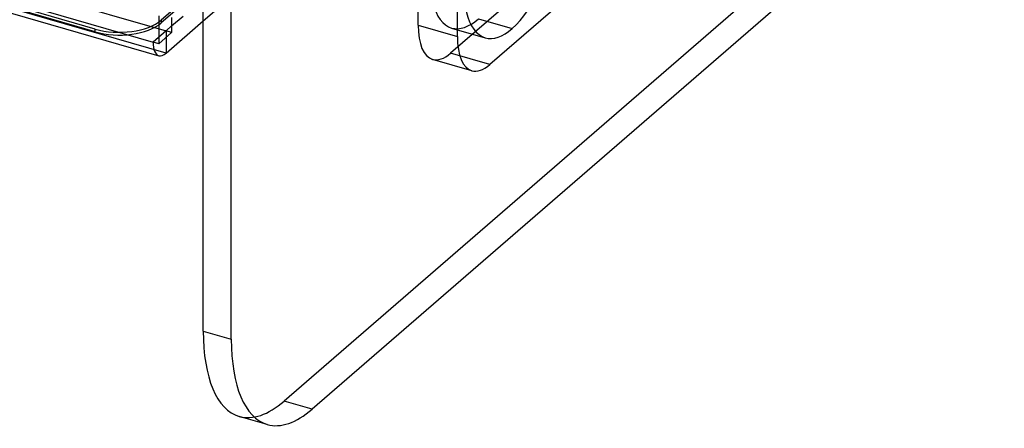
# Model space of a CAD drawing. Header units: millimetres. Extents: x -24 to 80, y -43 to 164.
# Tile 45 of 223: x 50 to 80, y -43 to -30. Entities that reach past the tile are written whole.
import ezdxf

# ---------------------------------------------------------------- set-up
doc = ezdxf.new("R2010")
doc.units = ezdxf.units.MM
doc.layers.add('MAIN-1', color=7, linetype='Continuous')
doc.layers.add('MAIN-2', color=7, linetype='Continuous')

msp = doc.modelspace()

# ---------------------------------------------------------------- linework, layer by layer
at = {"layer": 'MAIN-1'}
for p, q in [((55.274, -39.801), (55.274, 118.249)), ((56.14, -40.051), (56.14, 117.999)), ((-23.181, -8.666), (53.722, -30.866)), ((-23.003, -9.088), (53.9, -31.288)), ((80.04, -23.683), (58.64, -42.216)), ((53.895, -30.05), (53.895, -30.916)), ((54.295, -30.369), (54.65, -30.062)), ((54.295, -30.103), (54.295, -30.569)), ((54.122, -31.212), (55.274, -30.214)), ((54.295, -30.569), (53.895, -30.916)), ((54.122, -30.719), (54.122, -31.212)), ((53.895, -30.916), (53.722, -30.866)), ((55.274, -39.801), (56.14, -40.051)), ((57.254, -42.69), (56.388, -42.44))]:
    msp.add_line(p, q, dxfattribs=at)
for centre, major_axis, start_param, end_param in [((54.122, -30.519), (0.222, 0.769), 2.158799, 3.141599), ((54.122, -30.519), (0.222, 0.769), -3.141586, -2.55359), ((57.774, -37.636), (-1.387, -4.804), -0.982794, 0.000007), ((58.64, -37.886), (1.387, 4.804), 2.158799, 3.141599), ((58.64, -37.886), (1.387, 4.804), -3.141586, -2.55359)]:
    msp.add_ellipse(centre, major_axis=major_axis, ratio=0.433013, start_param=start_param, end_param=end_param, dxfattribs=at)
at = {"layer": 'MAIN-2'}
for p, q in [((-22.781, -8.319), (54.122, -30.519)), ((54.122, -31.212), (-22.781, -9.012)), ((51.927, -30.463), (-20.386, -9.588)), ((51.927, -30.55), (-20.386, -9.675)), ((61.918, -30.345), (61.918, -19.303)), ((55.274, -30.214), (65.322, -21.513)), ((62.476, -22.827), (53.976, -30.188)), ((62.476, -22.914), (53.976, -30.275)), ((79.174, -23.433), (57.774, -41.966)), ((70.631, -25.932), (64.131, -31.561)), ((66.043, -28.505), (62.918, -31.211)), ((63.131, -30.695), (63.131, -29.916)), ((53.976, -30.188), (53.976, -30.275)), ((54.122, -30.519), (54.295, -30.369)), ((61.918, -30.345), (63.131, -30.695)), ((62.953, -30.432), (63.992, -30.732)), ((63.785, -30.148), (64.824, -30.448)), ((51.927, -30.55), (51.927, -30.463)), ((54.122, -30.519), (53.722, -30.866)), ((54.122, -30.519), (54.122, -30.719)), ((54.295, -30.569), (54.122, -30.519)), ((64.131, -31.561), (62.918, -31.211)), ((63.576, -31.751), (62.364, -31.401)), ((58.64, -42.216), (57.774, -41.966))]:
    msp.add_line(p, q, dxfattribs=at)
for centre, major_axis, ratio, start_param, end_param in [((63.785, -27.55), (-0.832, -2.882), 0.433013, -2.55359, 0.000007), ((64.824, -27.85), (0.832, 2.882), 0.433013, 0.588003, 3.141599), ((64.824, -27.85), (0.832, 2.882), 0.433013, -2.55359, 0.000007), ((52.677, -29.813), (-1.5, 0), 0.5, 1.047198, 2.617994), ((52.677, -29.9), (1.5, 0), 0.5, -2.094395, -0.523599), ((62.918, -29.479), (-0.555, -1.922), 0.433013, -0.982794, 0.000007), ((63.785, -27.55), (-0.832, -2.882), 0.433013, 0.000007, 0.588003), ((64.131, -29.829), (0.555, 1.922), 0.433013, 2.158799, 3.141599), ((64.824, -27.85), (0.832, 2.882), 0.433013, -3.141586, -2.55359), ((62.918, -29.479), (-0.555, -1.922), 0.433013, 0.000007, 0.588003), ((64.131, -29.829), (0.555, 1.922), 0.433013, -3.141586, -2.55359), ((57.774, -37.636), (-1.387, -4.804), 0.433013, 0.000007, 0.588003)]:
    msp.add_ellipse(centre, major_axis=major_axis, ratio=ratio, start_param=start_param, end_param=end_param, dxfattribs=at)

doc.saveas('drawing.dxf')
